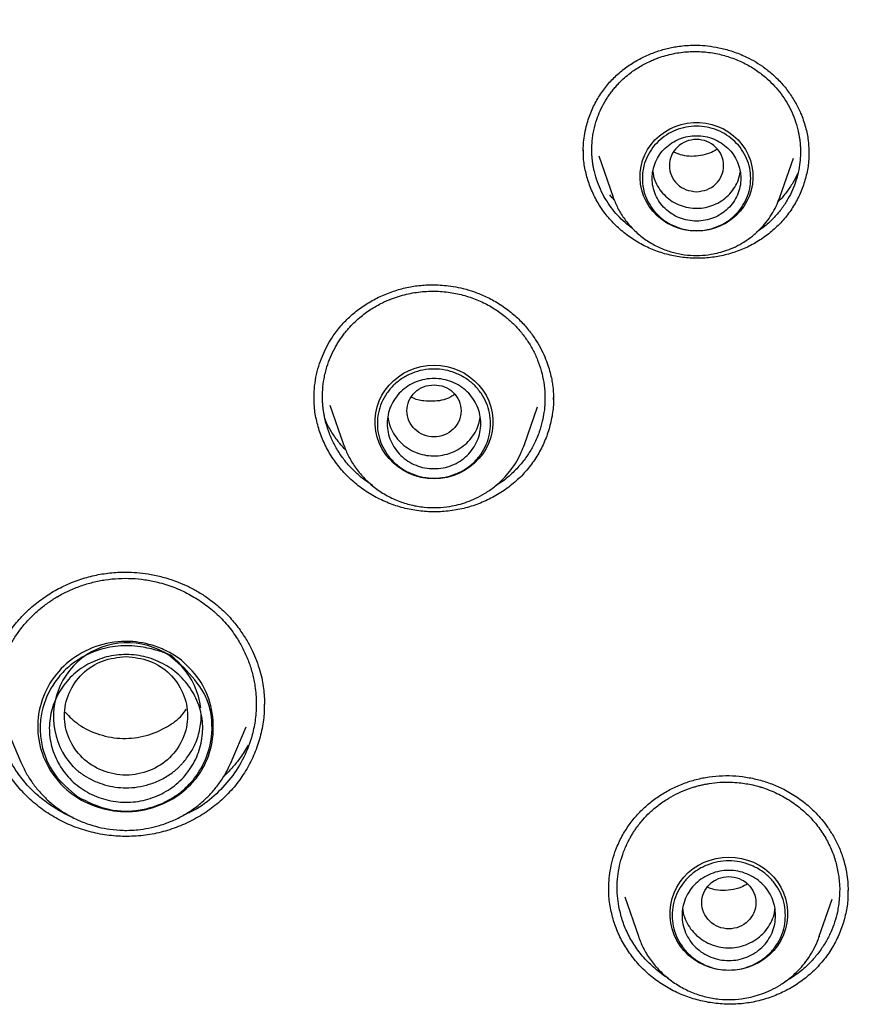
# Model space of a CAD drawing. Header units: millimetres. Extents: x 8 to 1918, y 12 to 2737.
# Tile 87 of 113: x 936 to 953, y 2333 to 2353. Entities that reach past the tile are written whole.
import ezdxf

# ---------------------------------------------------------------- set-up
doc = ezdxf.new("R2010")
doc.units = ezdxf.units.MM

msp = doc.modelspace()

# ---------------------------------------------------------------- linework, layer by layer
at = {"color": 7, "linetype": 'Continuous', "lineweight": 30}
for p, q in [((952.352, 2349.893), (952.351, 2349.843)), ((948.09, 2349.787), (948.379, 2348.95)), ((951.765, 2348.95), (952.038, 2349.744)), ((951.755, 2348.928), (951.765, 2348.95)), ((951.765, 2348.95), (951.757, 2348.928)), ((948.774, 2348.316), (948.66, 2348.399)), ((942.31, 2344.87), (942.31, 2344.898)), ((947.163, 2344.881), (947.164, 2344.844)), ((942.631, 2344.726), (942.906, 2343.93)), ((946.58, 2343.93), (946.844, 2344.695)), ((942.912, 2343.912), (942.906, 2343.93)), ((942.906, 2343.929), (942.913, 2343.912)), ((946.565, 2343.893), (946.579, 2343.929)), ((943.493, 2343.095), (943.285, 2343.242)), ((941.299, 2338.661), (941.298, 2338.642)), ((936.043, 2338.211), (936.354, 2337.479)), ((940.626, 2337.479), (940.931, 2338.195)), ((940.605, 2337.437), (940.626, 2337.479)), ((940.626, 2337.479), (940.608, 2337.436)), ((953.146, 2334.872), (953.146, 2334.847)), ((948.615, 2334.74), (948.891, 2333.94)), ((952.565, 2333.94), (952.825, 2334.693)), ((952.565, 2333.94), (952.561, 2333.927))]:
    msp.add_line(p, q, dxfattribs=at)
at = {"color": 7, "linetype": 'Continuous', "lineweight": 30, "flags": 128}
for points in [[(950.072, 2348.261), (949.946, 2348.268), (949.821, 2348.288), (949.7, 2348.321), (949.583, 2348.366), (949.472, 2348.424), (949.368, 2348.494), (949.273, 2348.574), (949.188, 2348.663), (949.113, 2348.761), (949.05, 2348.866), (948.999, 2348.978), (948.961, 2349.094), (948.937, 2349.213), (948.927, 2349.334), (948.93, 2349.456), (948.948, 2349.576), (948.978, 2349.694), (949.023, 2349.808), (949.08, 2349.917), (949.149, 2350.019), (949.229, 2350.112), (949.319, 2350.197), (949.419, 2350.272), (949.527, 2350.336), (949.641, 2350.388), (949.76, 2350.427), (949.883, 2350.454), (950.009, 2350.467), (950.135, 2350.467), (950.26, 2350.454), (950.384, 2350.427), (950.503, 2350.388), (950.617, 2350.336), (950.725, 2350.272), (950.824, 2350.197), (950.915, 2350.112), (950.995, 2350.019), (951.064, 2349.917), (951.121, 2349.808), (951.165, 2349.694), (951.196, 2349.576), (951.214, 2349.456), (951.217, 2349.334), (951.207, 2349.213), (951.182, 2349.094), (951.145, 2348.978), (951.094, 2348.866), (951.031, 2348.761), (950.956, 2348.663), (950.871, 2348.574), (950.775, 2348.494), (950.672, 2348.424), (950.561, 2348.366), (950.444, 2348.321), (950.322, 2348.288), (950.198, 2348.268), (950.072, 2348.261)], [(944.743, 2343.233), (944.613, 2343.24), (944.485, 2343.26), (944.361, 2343.294), (944.24, 2343.34), (944.126, 2343.398), (944.019, 2343.468), (943.92, 2343.549), (943.831, 2343.64), (943.753, 2343.739), (943.686, 2343.846), (943.631, 2343.959), (943.59, 2344.078), (943.562, 2344.2), (943.548, 2344.324), (943.548, 2344.448), (943.562, 2344.572), (943.59, 2344.694), (943.631, 2344.813), (943.686, 2344.926), (943.753, 2345.033), (943.831, 2345.132), (943.92, 2345.223), (944.019, 2345.304), (944.126, 2345.374), (944.24, 2345.432), (944.361, 2345.478), (944.485, 2345.512), (944.613, 2345.532), (944.743, 2345.539), (944.872, 2345.532), (945, 2345.512), (945.124, 2345.478), (945.245, 2345.432), (945.359, 2345.374), (945.466, 2345.304), (945.565, 2345.223), (945.654, 2345.132), (945.733, 2345.033), (945.799, 2344.926), (945.854, 2344.813), (945.895, 2344.694), (945.923, 2344.572), (945.937, 2344.448), (945.937, 2344.324), (945.923, 2344.2), (945.895, 2344.078), (945.854, 2343.959), (945.799, 2343.846), (945.733, 2343.739), (945.654, 2343.64), (945.565, 2343.549), (945.466, 2343.468), (945.359, 2343.398), (945.245, 2343.34), (945.124, 2343.294), (945, 2343.26), (944.872, 2343.24), (944.743, 2343.233)], [(946.58, 2343.93), (946.568, 2343.897), (946.567, 2343.894)], [(950.728, 2333.244), (950.599, 2333.25), (950.471, 2333.271), (950.346, 2333.304), (950.226, 2333.35), (950.111, 2333.409), (950.004, 2333.479), (949.905, 2333.559), (949.816, 2333.65), (949.738, 2333.749), (949.671, 2333.856), (949.617, 2333.97), (949.575, 2334.088), (949.548, 2334.21), (949.534, 2334.334), (949.534, 2334.459), (949.548, 2334.583), (949.575, 2334.704), (949.617, 2334.823), (949.671, 2334.936), (949.738, 2335.043), (949.816, 2335.142), (949.905, 2335.233), (950.004, 2335.314), (950.111, 2335.384), (950.226, 2335.442), (950.346, 2335.488), (950.471, 2335.522), (950.599, 2335.542), (950.728, 2335.549), (950.857, 2335.542), (950.985, 2335.522), (951.11, 2335.488), (951.23, 2335.442), (951.345, 2335.384), (951.452, 2335.314), (951.55, 2335.233), (951.64, 2335.142), (951.718, 2335.043), (951.785, 2334.936), (951.839, 2334.823), (951.88, 2334.704), (951.908, 2334.583), (951.922, 2334.459), (951.922, 2334.334), (951.908, 2334.21), (951.88, 2334.088), (951.839, 2333.97), (951.785, 2333.856), (951.718, 2333.749), (951.64, 2333.65), (951.55, 2333.559), (951.452, 2333.479), (951.345, 2333.409), (951.23, 2333.35), (951.11, 2333.304), (950.985, 2333.271), (950.857, 2333.25), (950.728, 2333.244)]]:
    msp.add_lwpolyline(points, dxfattribs=at)
at = {"color": 7, "linetype": 'Continuous', "lineweight": 30}
msp.add_arc((938.517, 2338.403), 1.5, 6.6943, 222.4869, dxfattribs=at)
for points, knots in [([(987.826, 2339.661), (987.821, 2339.727), (987.811, 2339.874), (987.794, 2340.117), (987.771, 2340.407), (987.742, 2340.745), (987.707, 2341.127), (987.664, 2341.552), (987.614, 2342.018), (987.556, 2342.506), (987.484, 2343.061), (987.4, 2343.657), (987.303, 2344.284), (987.205, 2344.872), (987.108, 2345.419), (987.012, 2345.927), (986.919, 2346.395), (986.83, 2346.824), (986.747, 2347.213), (986.669, 2347.565), (986.572, 2347.998), (986.443, 2348.54), (986.283, 2349.174), (986.116, 2349.805), (985.942, 2350.426), (985.751, 2351.077), (985.541, 2351.755), (985.312, 2352.461), (985.063, 2353.19), (984.725, 2354.134), (984.288, 2355.274), (983.741, 2356.591), (983.147, 2357.916), (982.504, 2359.247), (981.809, 2360.584), (981.079, 2361.894), (980.313, 2363.181), (979.508, 2364.447), (978.668, 2365.691), (977.762, 2366.952), (976.787, 2368.227), (975.74, 2369.51), (974.652, 2370.761), (973.524, 2371.979), (972.393, 2373.126), (971.263, 2374.206), (970.14, 2375.221), (968.987, 2376.204), (967.806, 2377.156), (966.598, 2378.075), (965.364, 2378.961), (964.062, 2379.842), (962.691, 2380.712), (961.248, 2381.565), (959.779, 2382.376), (958.284, 2383.141), (956.792, 2383.849), (955.306, 2384.501), (953.833, 2385.098), (952.353, 2385.649), (950.874, 2386.152), (949.399, 2386.609), (948.261, 2386.928), (947.463, 2387.135), (946.997, 2387.253), (946.511, 2387.37), (945.993, 2387.491), (945.437, 2387.615), (944.804, 2387.748), (944.09, 2387.89), (943.288, 2388.038), (942.433, 2388.182), (941.59, 2388.311), (940.765, 2388.424), (939.965, 2388.522), (939.131, 2388.613), (938.262, 2388.693), (937.365, 2388.762), (936.44, 2388.819), (935.487, 2388.86), (934.501, 2388.888), (933.833, 2388.891), (933.494, 2388.893)], [0, 0, 0, 0, 0.002399, 0.005393, 0.008987, 0.013183, 0.017982, 0.023285, 0.02917, 0.03552, 0.041718, 0.050158, 0.058109, 0.065572, 0.072547, 0.079035, 0.085035, 0.090548, 0.095575, 0.100116, 0.104219, 0.112485, 0.121337, 0.129095, 0.137252, 0.14581, 0.154769, 0.164127, 0.173886, 0.183862, 0.201996, 0.21992, 0.237635, 0.256722, 0.275564, 0.294323, 0.313082, 0.33184, 0.350598, 0.369356, 0.389989, 0.410621, 0.431254, 0.451885, 0.472516, 0.491271, 0.510025, 0.528779, 0.547533, 0.566286, 0.585039, 0.603792, 0.624421, 0.645049, 0.665676, 0.686302, 0.706928, 0.726459, 0.745985, 0.765345, 0.784465, 0.803347, 0.821991, 0.827789, 0.833566, 0.839611, 0.84611, 0.853065, 0.860475, 0.869792, 0.879741, 0.890321, 0.901534, 0.910959, 0.920789, 0.931022, 0.941661, 0.952703, 0.963942, 0.975571, 0.987591, 1, 1, 1, 1]), ([(882.878, 2342.616), (882.928, 2342.817), (883.039, 2343.269), (883.225, 2343.968), (883.436, 2344.713), (883.658, 2345.456), (883.893, 2346.195), (884.139, 2346.931), (884.397, 2347.662), (884.667, 2348.39), (884.949, 2349.114), (885.242, 2349.834), (885.546, 2350.549), (885.862, 2351.259), (886.189, 2351.965), (886.528, 2352.665), (886.877, 2353.361), (887.238, 2354.051), (887.61, 2354.736), (887.993, 2355.415), (888.386, 2356.089), (888.79, 2356.756), (889.205, 2357.418), (889.631, 2358.073), (890.067, 2358.722), (890.513, 2359.364), (890.969, 2360), (891.436, 2360.628), (891.913, 2361.25), (892.399, 2361.865), (892.895, 2362.472), (893.401, 2363.072), (893.917, 2363.664), (894.442, 2364.248), (894.976, 2364.825), (895.519, 2365.393), (896.072, 2365.954), (896.633, 2366.506), (897.203, 2367.05), (897.782, 2367.585), (898.369, 2368.111), (898.965, 2368.629), (899.569, 2369.138), (900.181, 2369.637), (900.8, 2370.128), (901.428, 2370.609), (902.063, 2371.081), (902.706, 2371.544), (903.356, 2371.997), (904.013, 2372.44), (904.677, 2372.873), (905.349, 2373.296), (906.026, 2373.71), (906.711, 2374.113), (907.401, 2374.506), (908.098, 2374.889), (908.801, 2375.261), (909.51, 2375.623), (910.225, 2375.974), (910.945, 2376.315), (911.67, 2376.644), (912.401, 2376.963), (913.137, 2377.271), (913.877, 2377.568), (914.622, 2377.855), (915.372, 2378.129), (916.126, 2378.393), (916.884, 2378.646), (917.646, 2378.887), (918.412, 2379.117), (919.182, 2379.335), (919.954, 2379.542), (920.731, 2379.738), (921.51, 2379.922), (922.292, 2380.094), (923.076, 2380.255), (923.863, 2380.404), (924.653, 2380.541), (925.444, 2380.667), (926.238, 2380.78), (927.033, 2380.882), (927.83, 2380.973), (928.628, 2381.051), (929.427, 2381.117), (930.227, 2381.172), (931.028, 2381.214), (931.829, 2381.245), (932.631, 2381.264), (933.433, 2381.271), (934.236, 2381.266), (935.038, 2381.249), (935.839, 2381.22), (936.64, 2381.179), (937.441, 2381.126), (938.24, 2381.062), (939.038, 2380.985), (939.835, 2380.897), (940.63, 2380.797), (941.424, 2380.685), (942.216, 2380.561), (943.006, 2380.425), (943.793, 2380.278), (944.578, 2380.119), (945.361, 2379.948), (946.14, 2379.766), (946.917, 2379.573), (947.69, 2379.367), (948.46, 2379.151), (949.226, 2378.922), (949.989, 2378.683), (950.748, 2378.432), (951.502, 2378.17), (952.253, 2377.897), (952.999, 2377.612), (953.74, 2377.317), (954.476, 2377.01), (955.208, 2376.693), (955.934, 2376.365), (956.655, 2376.026), (957.37, 2375.676), (958.08, 2375.316), (958.784, 2374.945), (959.482, 2374.564), (960.173, 2374.173), (960.859, 2373.771), (961.537, 2373.359), (962.209, 2372.937), (962.875, 2372.506), (963.533, 2372.064), (964.184, 2371.613), (964.828, 2371.152), (965.464, 2370.681), (966.093, 2370.201), (966.714, 2369.712), (967.327, 2369.214), (967.932, 2368.706), (968.529, 2368.19), (969.118, 2367.665), (969.698, 2367.131), (970.269, 2366.588), (970.832, 2366.037), (971.385, 2365.478), (971.93, 2364.911), (972.466, 2364.336), (972.992, 2363.752), (973.509, 2363.161), (974.016, 2362.563), (974.514, 2361.957), (975.002, 2361.343), (975.48, 2360.723), (975.948, 2360.095), (976.406, 2359.461), (976.854, 2358.819), (977.292, 2358.172), (977.719, 2357.517), (978.135, 2356.857), (978.541, 2356.19), (978.936, 2355.518), (979.321, 2354.839), (979.694, 2354.155), (980.056, 2353.466), (980.408, 2352.771), (980.748, 2352.071), (981.077, 2351.366), (981.394, 2350.656), (981.701, 2349.942), (981.995, 2349.223), (982.279, 2348.5), (982.55, 2347.773), (982.81, 2347.042), (983.058, 2346.307), (983.294, 2345.568), (983.519, 2344.826), (983.732, 2344.081), (983.932, 2343.332), (984.088, 2342.718), (984.172, 2342.353), (984.199, 2342.239)], [0, 0, 0, 0, 0.004598, 0.010338, 0.016078, 0.021817, 0.027557, 0.033297, 0.039036, 0.044776, 0.050516, 0.056255, 0.061995, 0.067734, 0.073474, 0.079213, 0.084953, 0.090692, 0.096432, 0.102171, 0.10791, 0.11365, 0.119389, 0.125128, 0.130868, 0.136607, 0.142346, 0.148085, 0.153824, 0.159563, 0.165302, 0.171041, 0.17678, 0.182519, 0.188258, 0.193997, 0.199736, 0.205475, 0.211214, 0.216953, 0.222692, 0.22843, 0.234169, 0.239908, 0.245647, 0.251385, 0.257124, 0.262862, 0.268601, 0.27434, 0.280078, 0.285817, 0.291555, 0.297294, 0.303032, 0.30877, 0.314509, 0.320247, 0.325986, 0.331724, 0.337462, 0.3432, 0.348939, 0.354677, 0.360415, 0.366154, 0.371892, 0.37763, 0.383368, 0.389106, 0.394844, 0.400583, 0.406321, 0.412059, 0.417797, 0.423535, 0.429273, 0.435011, 0.440749, 0.446487, 0.452225, 0.457964, 0.463702, 0.46944, 0.475178, 0.480916, 0.486654, 0.492392, 0.49813, 0.503868, 0.509606, 0.515344, 0.521082, 0.52682, 0.532558, 0.538296, 0.544034, 0.549772, 0.55551, 0.561248, 0.566986, 0.572724, 0.578462, 0.584201, 0.589939, 0.595677, 0.601415, 0.607153, 0.612891, 0.618629, 0.624367, 0.630105, 0.635844, 0.641582, 0.64732, 0.653058, 0.658797, 0.664535, 0.670273, 0.676011, 0.68175, 0.687488, 0.693226, 0.698965, 0.704703, 0.710441, 0.71618, 0.721918, 0.727657, 0.733395, 0.739134, 0.744872, 0.750611, 0.75635, 0.762088, 0.767827, 0.773565, 0.779304, 0.785043, 0.790782, 0.79652, 0.802259, 0.807998, 0.813737, 0.819476, 0.825215, 0.830954, 0.836693, 0.842432, 0.848171, 0.85391, 0.859649, 0.865388, 0.871127, 0.876866, 0.882606, 0.888345, 0.894084, 0.899823, 0.905563, 0.911302, 0.917041, 0.922781, 0.92852, 0.93426, 0.939999, 0.945739, 0.951478, 0.957218, 0.962957, 0.968697, 0.974436, 0.980176, 0.985916, 0.991655, 0.997395, 1, 1, 1, 1]), ([(947.773, 2349.884), (947.773, 2349.932), (947.775, 2350.033), (947.793, 2350.201), (947.837, 2350.417), (947.918, 2350.664), (948.042, 2350.922), (948.195, 2351.154), (948.373, 2351.36), (948.575, 2351.54), (948.797, 2351.693), (949.03, 2351.818), (949.23, 2351.898), (949.39, 2351.948), (949.507, 2351.978), (949.627, 2352.002), (949.76, 2352.022), (949.915, 2352.036), (950.097, 2352.039), (950.305, 2352.025), (950.536, 2351.988), (950.788, 2351.922), (951.021, 2351.831), (951.231, 2351.724), (951.415, 2351.609), (951.53, 2351.517), (951.589, 2351.469)], [0, 0, 0, 0, 0.030269, 0.064748, 0.103476, 0.162491, 0.219352, 0.273921, 0.327036, 0.379672, 0.431956, 0.483275, 0.532261, 0.555856, 0.578842, 0.601221, 0.625698, 0.655203, 0.689679, 0.728999, 0.773174, 0.822244, 0.876282, 0.915148, 0.956352, 1, 1, 1, 1]), ([(948.66, 2348.399), (948.608, 2348.446), (948.504, 2348.54), (948.367, 2348.7), (948.244, 2348.874), (948.14, 2349.061), (948.056, 2349.261), (948.008, 2349.423), (947.982, 2349.542), (947.969, 2349.614), (947.959, 2349.687), (947.952, 2349.761), (947.947, 2349.835), (947.945, 2349.947), (947.952, 2350.104), (947.983, 2350.312), (948.039, 2350.516), (948.115, 2350.711), (948.189, 2350.853), (948.255, 2350.961), (948.304, 2351.034), (948.358, 2351.106), (948.416, 2351.177), (948.523, 2351.297), (948.684, 2351.444), (948.907, 2351.6), (949.089, 2351.696), (949.21, 2351.747), (949.259, 2351.766), (949.28, 2351.773), (949.288, 2351.777), (949.292, 2351.778), (949.294, 2351.779), (949.295, 2351.779), (949.295, 2351.779), (949.295, 2351.779), (949.394, 2351.815), (949.596, 2351.871), (949.905, 2351.912), (950.208, 2351.909), (950.501, 2351.867), (950.777, 2351.79), (951.032, 2351.682), (951.265, 2351.549), (951.402, 2351.44), (951.469, 2351.387)], [0, 0, 0, 0, 0.03189, 0.064245, 0.097065, 0.130349, 0.164096, 0.198305, 0.209815, 0.221377, 0.23299, 0.244654, 0.256369, 0.268136, 0.297672, 0.330869, 0.367721, 0.397761, 0.429851, 0.443266, 0.457007, 0.471076, 0.485472, 0.500194, 0.545996, 0.586417, 0.625306, 0.640292, 0.646473, 0.649112, 0.650258, 0.65076, 0.65098, 0.651076, 0.651119, 0.651138, 0.651152, 0.699166, 0.745906, 0.791381, 0.835597, 0.87856, 0.920278, 0.960756, 1, 1, 1, 1]), ([(951.589, 2351.469), (951.656, 2351.408), (951.787, 2351.287), (951.949, 2351.083), (952.083, 2350.874), (952.199, 2350.639), (952.288, 2350.382), (952.344, 2350.125), (952.35, 2349.962), (952.353, 2349.892)], [0, 0, 0, 0, 0.1468219, 0.2887203, 0.4255174, 0.5569499, 0.7233939, 0.879584, 1, 1, 1, 1]), ([(951.469, 2351.387), (951.52, 2351.341), (951.623, 2351.248), (951.759, 2351.089), (951.881, 2350.917), (951.986, 2350.73), (952.071, 2350.531), (952.119, 2350.368), (952.146, 2350.249), (952.159, 2350.176), (952.169, 2350.102), (952.177, 2350.028), (952.181, 2349.953), (952.184, 2349.845), (952.178, 2349.695), (952.15, 2349.495), (952.098, 2349.293), (952.023, 2349.096), (951.947, 2348.943), (951.871, 2348.819), (951.806, 2348.724), (951.732, 2348.63), (951.62, 2348.504), (951.477, 2348.367), (951.348, 2348.278), (951.291, 2348.239)], [0, 0, 0, 0, 0.0549646, 0.1109317, 0.1679067, 0.225895, 0.2849018, 0.3449328, 0.3651806, 0.3855432, 0.4060208, 0.4266135, 0.4473217, 0.4681454, 0.5159416, 0.5716323, 0.6352276, 0.6881337, 0.7455023, 0.7758733, 0.8073638, 0.8399748, 0.8737074, 0.9449261, 1, 1, 1, 1]), ([(950.072, 2349.062), (950, 2349.07), (949.856, 2349.086), (949.672, 2349.208), (949.551, 2349.384), (949.507, 2349.592), (949.551, 2349.799), (949.672, 2349.977), (949.856, 2350.093), (950.072, 2350.136), (950.287, 2350.093), (950.471, 2349.977), (950.592, 2349.799), (950.637, 2349.592), (950.592, 2349.384), (950.471, 2349.208), (950.287, 2349.086), (950.144, 2349.07), (950.072, 2349.062)], [0, 0, 0, 0, 0.0625, 0.125, 0.1875, 0.25, 0.3125, 0.375, 0.4375, 0.5, 0.5625, 0.625, 0.6875, 0.75, 0.8125, 0.875, 0.9375, 1, 1, 1, 1]), ([(948.545, 2348.274), (948.472, 2348.341), (948.326, 2348.475), (948.146, 2348.708), (947.998, 2348.958), (947.884, 2349.223), (947.809, 2349.5), (947.773, 2349.732), (947.776, 2349.869), (947.778, 2349.911)], [0, 0, 0, 0, 0.156462, 0.311908, 0.466791, 0.621435, 0.776131, 0.931237, 1, 1, 1, 1]), ([(952.351, 2349.875), (952.352, 2349.821), (952.354, 2349.673), (952.314, 2349.432), (952.236, 2349.158), (952.119, 2348.895), (951.969, 2348.649), (951.786, 2348.425), (951.573, 2348.226), (951.334, 2348.056), (951.074, 2347.917), (950.796, 2347.811), (950.506, 2347.74), (950.206, 2347.706), (949.904, 2347.71), (949.606, 2347.752), (949.316, 2347.83), (949.04, 2347.944), (948.778, 2348.089), (948.623, 2348.212), (948.545, 2348.274)], [0, 0, 0, 0, 0.031762, 0.0886623, 0.1455387, 0.2024013, 0.2592577, 0.3161575, 0.3730257, 0.4298083, 0.486603, 0.5434788, 0.6005155, 0.6578432, 0.7151332, 0.7720812, 0.8288772, 0.8856816, 0.9426568, 1, 1, 1, 1]), ([(950.491, 2349.922), (950.439, 2349.894), (950.334, 2349.835), (950.098, 2349.778), (949.841, 2349.767), (949.671, 2349.841), (949.614, 2349.866)], [0, 0, 0, 0, 0.195696, 0.397488, 0.795209, 1, 1, 1, 1]), ([(949.186, 2349.466), (949.19, 2349.434), (949.202, 2349.346), (949.259, 2349.21), (949.349, 2349.063), (949.433, 2348.983), (949.475, 2348.943)], [0, 0, 0, 0, 0.158273, 0.438849, 0.719424, 1, 1, 1, 1]), ([(949.475, 2348.943), (949.521, 2348.907), (949.614, 2348.837), (949.777, 2348.767), (949.949, 2348.727), (950.127, 2348.721), (950.302, 2348.748), (950.468, 2348.807), (950.62, 2348.897), (950.75, 2349.013), (950.853, 2349.152), (950.927, 2349.301), (950.949, 2349.407), (950.959, 2349.456)], [0, 0, 0, 0, 0.091819, 0.1836381, 0.2754571, 0.3672761, 0.4590952, 0.5509142, 0.6427332, 0.7345523, 0.8263713, 0.9181903, 1, 1, 1, 1]), ([(952.128, 2349.429), (952.096, 2349.366), (952.03, 2349.235), (951.897, 2349.048), (951.795, 2348.92), (951.731, 2348.862), (951.727, 2348.859)], [0, 0, 0, 0, 0.310084, 0.639923, 0.980795, 1, 1, 1, 1]), ([(948.404, 2348.894), (948.403, 2348.895), (948.369, 2348.927), (948.339, 2348.963), (948.309, 2348.999)], [0, 0, 0, 0, 0.009283, 1, 1, 1, 1]), ([(948.379, 2348.95), (948.408, 2348.878), (948.466, 2348.73), (948.593, 2348.523), (948.75, 2348.329), (948.941, 2348.153), (949.157, 2348.005), (949.392, 2347.89), (949.637, 2347.812), (949.885, 2347.77), (950.13, 2347.761), (950.345, 2347.783), (950.531, 2347.822), (950.695, 2347.872), (950.866, 2347.943), (951.04, 2348.039), (951.213, 2348.161), (951.364, 2348.299), (951.493, 2348.446), (951.599, 2348.598), (951.69, 2348.759), (951.734, 2348.873), (951.755, 2348.928)], [0, 0, 0, 0, 0.053072, 0.108175, 0.165401, 0.224878, 0.285687, 0.345282, 0.403557, 0.460523, 0.516194, 0.570581, 0.606807, 0.645776, 0.687793, 0.732891, 0.7811, 0.832447, 0.873042, 0.915422, 0.959587, 1, 1, 1, 1]), ([(942.307, 2344.898), (942.31, 2344.97), (942.315, 2345.122), (942.355, 2345.348), (942.414, 2345.567), (942.493, 2345.77), (942.586, 2345.958), (942.709, 2346.159), (942.87, 2346.365), (943.076, 2346.568), (943.303, 2346.742), (943.55, 2346.889), (943.813, 2347.008), (944.087, 2347.096), (944.366, 2347.152), (944.601, 2347.171), (944.795, 2347.171), (944.956, 2347.161), (945.14, 2347.137), (945.346, 2347.095), (945.571, 2347.027), (945.812, 2346.928), (946.064, 2346.794), (946.223, 2346.675), (946.305, 2346.613)], [0, 0, 0, 0, 0.042672, 0.089048, 0.13275, 0.173775, 0.213303, 0.251732, 0.307268, 0.36061, 0.413471, 0.466453, 0.51952, 0.572195, 0.623997, 0.67493, 0.700332, 0.729364, 0.76293, 0.801035, 0.843708, 0.891007, 0.943038, 1, 1, 1, 1]), ([(943.285, 2343.242), (943.229, 2343.291), (943.115, 2343.389), (942.963, 2343.556), (942.828, 2343.739), (942.711, 2343.937), (942.616, 2344.148), (942.56, 2344.32), (942.529, 2344.446), (942.513, 2344.523), (942.5, 2344.6), (942.49, 2344.679), (942.483, 2344.758), (942.477, 2344.878), (942.48, 2345.047), (942.508, 2345.272), (942.561, 2345.493), (942.638, 2345.703), (942.712, 2345.857), (942.779, 2345.974), (942.829, 2346.052), (942.883, 2346.131), (942.943, 2346.208), (943.053, 2346.339), (943.221, 2346.502), (943.454, 2346.675), (943.646, 2346.784), (943.773, 2346.842), (943.824, 2346.864), (943.846, 2346.872), (943.855, 2346.876), (943.859, 2346.878), (943.861, 2346.878), (943.862, 2346.879), (943.862, 2346.879), (943.862, 2346.879), (943.967, 2346.92), (944.18, 2346.987), (944.507, 2347.039), (944.831, 2347.046), (945.143, 2347.01), (945.44, 2346.936), (945.715, 2346.828), (945.967, 2346.693), (946.116, 2346.581), (946.189, 2346.526)], [0, 0, 0, 0, 0.032018, 0.064472, 0.097363, 0.130689, 0.164449, 0.198643, 0.210142, 0.221689, 0.233285, 0.244928, 0.256619, 0.268358, 0.298261, 0.331661, 0.368554, 0.39852, 0.430447, 0.443771, 0.457409, 0.471359, 0.485623, 0.5002, 0.54622, 0.586738, 0.625586, 0.640503, 0.646644, 0.649264, 0.650401, 0.650898, 0.651116, 0.651212, 0.651254, 0.651273, 0.651287, 0.699272, 0.745993, 0.791453, 0.835657, 0.87861, 0.920316, 0.960778, 1, 1, 1, 1]), ([(946.305, 2346.613), (946.376, 2346.552), (946.513, 2346.433), (946.682, 2346.234), (946.819, 2346.038), (946.927, 2345.849), (947.008, 2345.67), (947.068, 2345.505), (947.11, 2345.356), (947.138, 2345.224), (947.158, 2345.093), (947.168, 2344.967), (947.169, 2344.885), (947.169, 2344.848)], [0, 0, 0, 0, 0.135405, 0.261318, 0.377573, 0.483979, 0.580394, 0.66675, 0.743044, 0.809317, 0.867015, 0.940801, 1, 1, 1, 1]), ([(946.189, 2346.526), (946.244, 2346.479), (946.354, 2346.385), (946.502, 2346.222), (946.637, 2346.045), (946.753, 2345.851), (946.85, 2345.643), (946.925, 2345.422), (946.975, 2345.191), (946.993, 2345.013), (946.995, 2344.908), (946.996, 2344.882), (946.996, 2344.843), (946.995, 2344.78), (946.988, 2344.682), (946.974, 2344.555), (946.942, 2344.385), (946.879, 2344.169), (946.785, 2343.948), (946.661, 2343.732), (946.512, 2343.528), (946.321, 2343.328), (946.14, 2343.174), (946.016, 2343.101), (945.979, 2343.079)], [0, 0, 0, 0, 0.052259, 0.105569, 0.159933, 0.215353, 0.271833, 0.329376, 0.387986, 0.447665, 0.46276, 0.466544, 0.467491, 0.491559, 0.513573, 0.541292, 0.587121, 0.643098, 0.709227, 0.765512, 0.827521, 0.895262, 0.968739, 1, 1, 1, 1]), ([(944.743, 2345.141), (944.671, 2345.133), (944.527, 2345.117), (944.343, 2344.995), (944.222, 2344.819), (944.178, 2344.611), (944.222, 2344.404), (944.343, 2344.227), (944.527, 2344.11), (944.743, 2344.067), (944.958, 2344.11), (945.142, 2344.227), (945.263, 2344.404), (945.307, 2344.611), (945.263, 2344.819), (945.142, 2344.995), (944.958, 2345.117), (944.814, 2345.133), (944.743, 2345.141)], [0, 0, 0, 0, 0.0625, 0.125, 0.1875, 0.25, 0.3125, 0.375, 0.4375, 0.5, 0.5625, 0.625, 0.6875, 0.75, 0.8125, 0.875, 0.9375, 1, 1, 1, 1]), ([(943.174, 2343.114), (943.095, 2343.184), (942.936, 2343.322), (942.739, 2343.564), (942.574, 2343.825), (942.445, 2344.104), (942.357, 2344.397), (942.309, 2344.662), (942.31, 2344.829), (942.31, 2344.895)], [0, 0, 0, 0, 0.15168, 0.302397, 0.452579, 0.602529, 0.752518, 0.902889, 1, 1, 1, 1]), ([(947.164, 2344.874), (947.166, 2344.838), (947.171, 2344.701), (947.136, 2344.463), (947.062, 2344.168), (946.946, 2343.885), (946.794, 2343.619), (946.607, 2343.374), (946.387, 2343.157), (946.138, 2342.968), (945.866, 2342.812), (945.575, 2342.691), (945.269, 2342.606), (944.952, 2342.561), (944.632, 2342.556), (944.315, 2342.592), (944.005, 2342.666), (943.709, 2342.779), (943.427, 2342.925), (943.258, 2343.051), (943.174, 2343.114)], [0, 0, 0, 0, 0.020462, 0.078028, 0.135575, 0.193107, 0.25063, 0.308189, 0.365716, 0.423162, 0.480626, 0.538173, 0.595879, 0.653874, 0.711827, 0.769437, 0.826894, 0.884361, 0.941997, 1, 1, 1, 1]), ([(945.16, 2344.944), (945.136, 2344.927), (945.057, 2344.87), (944.847, 2344.802), (944.575, 2344.798), (944.365, 2344.84), (944.289, 2344.885), (944.285, 2344.887)], [0, 0, 0, 0, 0.100752, 0.322592, 0.710376, 0.984598, 1, 1, 1, 1]), ([(942.95, 2343.814), (942.91, 2343.857), (942.813, 2343.962), (942.683, 2344.148), (942.581, 2344.315), (942.54, 2344.417), (942.531, 2344.441)], [0, 0, 0, 0, 0.230042, 0.556812, 0.897172, 1, 1, 1, 1]), ([(943.806, 2344.482), (943.813, 2344.439), (943.829, 2344.337), (943.896, 2344.186), (943.996, 2344.033), (944.086, 2343.951), (944.132, 2343.91)], [0, 0, 0, 0, 0.1933, 0.4622, 0.7311, 1, 1, 1, 1]), ([(944.132, 2343.91), (944.182, 2343.874), (944.282, 2343.802), (944.455, 2343.733), (944.638, 2343.695), (944.826, 2343.694), (945.01, 2343.727), (945.184, 2343.794), (945.341, 2343.893), (945.475, 2344.019), (945.58, 2344.168), (945.652, 2344.323), (945.671, 2344.431), (945.68, 2344.478)], [0, 0, 0, 0, 0.092502, 0.185004, 0.277506, 0.370008, 0.46251, 0.555012, 0.647514, 0.740016, 0.832518, 0.92502, 1, 1, 1, 1]), ([(942.913, 2343.912), (942.942, 2343.838), (943.004, 2343.682), (943.141, 2343.461), (943.314, 2343.249), (943.521, 2343.059), (943.756, 2342.9), (944.011, 2342.778), (944.275, 2342.694), (944.542, 2342.649), (944.807, 2342.64), (945.038, 2342.663), (945.239, 2342.705), (945.416, 2342.759), (945.6, 2342.836), (945.789, 2342.938), (945.977, 2343.07), (946.142, 2343.22), (946.283, 2343.38), (946.399, 2343.545), (946.496, 2343.717), (946.543, 2343.838), (946.565, 2343.893)], [0, 0, 0, 0, 0.050344, 0.106463, 0.164464, 0.224469, 0.285359, 0.344968, 0.403264, 0.460259, 0.515963, 0.570386, 0.606493, 0.645351, 0.687404, 0.732681, 0.781211, 0.833018, 0.874051, 0.916945, 0.961703, 1, 1, 1, 1]), ([(935.672, 2338.637), (935.673, 2338.711), (935.677, 2338.861), (935.707, 2339.092), (935.758, 2339.328), (935.834, 2339.564), (935.93, 2339.788), (936.06, 2340.03), (936.232, 2340.278), (936.455, 2340.523), (936.703, 2340.738), (936.974, 2340.924), (937.266, 2341.078), (937.572, 2341.198), (937.885, 2341.282), (938.151, 2341.321), (938.372, 2341.335), (938.559, 2341.336), (938.772, 2341.323), (939.012, 2341.289), (939.275, 2341.228), (939.523, 2341.146), (939.749, 2341.048), (939.951, 2340.943), (940.08, 2340.857), (940.147, 2340.813)], [0, 0, 0, 0, 0.038243, 0.077895, 0.118946, 0.160947, 0.201838, 0.241315, 0.29786, 0.351751, 0.405262, 0.458903, 0.512613, 0.565811, 0.618076, 0.669408, 0.695235, 0.724972, 0.759269, 0.798133, 0.841583, 0.88965, 0.9243, 0.961065, 1, 1, 1, 1]), ([(936.93, 2336.62), (936.846, 2336.683), (936.677, 2336.81), (936.453, 2337.04), (936.265, 2337.284), (936.114, 2337.537), (936.027, 2337.729), (935.978, 2337.864), (935.954, 2337.934), (935.932, 2338.006), (935.913, 2338.079), (935.895, 2338.152), (935.87, 2338.276), (935.843, 2338.466), (935.833, 2338.739), (935.857, 2339.024), (935.916, 2339.311), (935.986, 2339.522), (936.051, 2339.677), (936.097, 2339.773), (936.148, 2339.87), (936.205, 2339.967), (936.267, 2340.064), (936.367, 2340.203), (936.502, 2340.365), (936.671, 2340.529), (936.812, 2340.645), (936.92, 2340.724), (936.985, 2340.767), (937.024, 2340.792), (937.043, 2340.804), (937.06, 2340.814), (937.075, 2340.823), (937.087, 2340.83), (937.169, 2340.879), (937.326, 2340.961), (937.568, 2341.059), (937.816, 2341.133), (938.074, 2341.184), (938.339, 2341.211), (938.609, 2341.211), (938.873, 2341.186), (939.159, 2341.13), (939.459, 2341.036), (939.766, 2340.899), (939.951, 2340.779), (940.043, 2340.72)], [0, 0, 0, 0, 0.0383, 0.077482, 0.117545, 0.151884, 0.186844, 0.196107, 0.205412, 0.21476, 0.224151, 0.233584, 0.243059, 0.271536, 0.305648, 0.34539, 0.378897, 0.415567, 0.4285, 0.441784, 0.455419, 0.469406, 0.483743, 0.498432, 0.532759, 0.561743, 0.585384, 0.599611, 0.610833, 0.613906, 0.616645, 0.619051, 0.621122, 0.62286, 0.624264, 0.656045, 0.687534, 0.718731, 0.749637, 0.782447, 0.814824, 0.846769, 0.878282, 0.919617, 0.960189, 1, 1, 1, 1]), ([(940.147, 2340.813), (940.236, 2340.745), (940.409, 2340.615), (940.626, 2340.391), (940.804, 2340.168), (940.946, 2339.949), (941.056, 2339.74), (941.143, 2339.535), (941.209, 2339.339), (941.256, 2339.148), (941.284, 2338.973), (941.299, 2338.807), (941.301, 2338.7), (941.302, 2338.648)], [0, 0, 0, 0, 0.128971, 0.249002, 0.359938, 0.461599, 0.553852, 0.636636, 0.723473, 0.79796, 0.86803, 0.935339, 1, 1, 1, 1]), ([(940.043, 2340.72), (940.135, 2340.65), (940.319, 2340.511), (940.556, 2340.259), (940.742, 2340.005), (940.882, 2339.755), (940.984, 2339.518), (941.062, 2339.273), (941.118, 2338.992), (941.142, 2338.683), (941.122, 2338.351), (941.049, 2337.977), (940.894, 2337.568), (940.632, 2337.146), (940.288, 2336.785), (939.96, 2336.532), (939.734, 2336.434), (939.663, 2336.403)], [0, 0, 0, 0, 0.064485, 0.129216, 0.194195, 0.243111, 0.292169, 0.341372, 0.390719, 0.456721, 0.519347, 0.581866, 0.675595, 0.769362, 0.863167, 0.957012, 1, 1, 1, 1]), ([(939.619, 2339.544), (939.763, 2339.403), (940.052, 2339.121), (940.256, 2338.548), (940.282, 2337.955), (940.137, 2337.478), (939.89, 2337.094), (939.552, 2336.773), (939.02, 2336.511), (938.408, 2336.44), (937.829, 2336.566), (937.3, 2336.857), (936.893, 2337.333), (936.682, 2337.929), (936.694, 2338.532), (936.916, 2339.095), (937.32, 2339.555), (937.862, 2339.853), (938.274, 2339.927), (938.487, 2339.929), (938.515, 2339.929), (938.719, 2339.923), (939.017, 2339.867), (939.278, 2339.754), (939.413, 2339.682), (939.501, 2339.631), (939.578, 2339.574), (939.619, 2339.544)], [0, 0, 0, 0, 0.0544535, 0.1088095, 0.1633429, 0.2177036, 0.2440557, 0.2883879, 0.3430272, 0.4010718, 0.4496997, 0.4997197, 0.5615796, 0.6164515, 0.6713797, 0.7259567, 0.7807462, 0.8354254, 0.8901245, 0.8904011, 0.8923838, 0.8977163, 0.9449825, 0.9725132, 0.9739486, 0.9862686, 1, 1, 1, 1]), ([(937.512, 2336.773), (937.339, 2336.916), (936.991, 2337.203), (936.781, 2337.734), (936.735, 2338.171), (936.785, 2338.61), (936.966, 2339.025), (937.257, 2339.365), (937.613, 2339.64), (938.08, 2339.824), (938.538, 2339.851), (938.876, 2339.808), (939.102, 2339.753), (939.259, 2339.701), (939.312, 2339.682), (939.346, 2339.669), (939.373, 2339.658), (939.395, 2339.649), (939.399, 2339.648), (939.401, 2339.647), (939.402, 2339.647), (939.402, 2339.647), (939.402, 2339.647), (939.402, 2339.647), (939.402, 2339.647), (939.402, 2339.646), (939.406, 2339.643), (939.434, 2339.618), (939.623, 2339.443), (939.879, 2339.177), (940.13, 2338.801), (940.252, 2338.374), (940.239, 2337.816), (940.014, 2337.299), (939.723, 2336.958), (939.366, 2336.682), (938.932, 2336.512), (938.479, 2336.472), (938.021, 2336.515), (937.716, 2336.67), (937.512, 2336.773)], [0, 0, 0, 0, 0.0619596, 0.1241816, 0.155517, 0.1868542, 0.2491288, 0.2803516, 0.3115885, 0.3738309, 0.4150233, 0.4360702, 0.4673721, 0.4786166, 0.4815056, 0.4831102, 0.4886107, 0.4893229, 0.4897436, 0.4898407, 0.4898604, 0.4898624, 0.4898637, 0.4898649, 0.489867, 0.4898862, 0.4900517, 0.4912584, 0.5007351, 0.5632527, 0.5945599, 0.6260372, 0.6881222, 0.7503464, 0.7817006, 0.8130538, 0.8753123, 0.9065205, 0.9377497, 1, 1, 1, 1]), ([(939.597, 2339.217), (939.643, 2339.169), (939.734, 2339.072), (939.845, 2338.907), (939.934, 2338.73), (939.999, 2338.544), (940.039, 2338.351), (940.052, 2338.155), (940.037, 2337.959), (939.996, 2337.767), (939.929, 2337.581), (939.838, 2337.405), (939.724, 2337.241), (939.589, 2337.092), (939.434, 2336.963), (939.263, 2336.855), (939.079, 2336.769), (938.886, 2336.707), (938.686, 2336.669), (938.483, 2336.657), (938.28, 2336.671), (938.08, 2336.711), (937.887, 2336.775), (937.704, 2336.863), (937.534, 2336.972), (937.38, 2337.103), (937.246, 2337.253), (937.134, 2337.419), (937.045, 2337.596), (936.98, 2337.782), (936.941, 2337.975), (936.929, 2338.171), (936.944, 2338.366), (936.986, 2338.558), (937.053, 2338.744), (937.143, 2338.92), (937.257, 2339.084), (937.392, 2339.231), (937.546, 2339.36), (937.716, 2339.467), (937.9, 2339.553), (938.094, 2339.616), (938.294, 2339.654), (938.499, 2339.666), (938.703, 2339.652), (938.903, 2339.612), (939.096, 2339.547), (939.278, 2339.459), (939.448, 2339.351), (939.547, 2339.261), (939.597, 2339.217)], [0, 0, 0, 0, 0.02077, 0.041576, 0.062413, 0.083256, 0.104081, 0.124882, 0.145667, 0.166456, 0.187267, 0.208105, 0.22898, 0.24992, 0.270861, 0.291735, 0.312571, 0.333374, 0.354147, 0.374905, 0.395667, 0.416452, 0.437275, 0.458137, 0.479046, 0.50003, 0.521011, 0.541912, 0.562763, 0.583573, 0.604346, 0.625098, 0.645864, 0.666667, 0.687503, 0.708346, 0.729174, 0.749982, 0.770777, 0.791574, 0.81239, 0.833231, 0.854101, 0.875028, 0.895954, 0.916825, 0.937662, 0.958469, 0.979244, 1, 1, 1, 1]), ([(938.49, 2339.622), (938.327, 2339.603), (938, 2339.566), (937.582, 2339.29), (937.307, 2338.89), (937.206, 2338.417), (937.307, 2337.945), (937.582, 2337.543), (938, 2337.278), (938.49, 2337.18), (938.98, 2337.278), (939.398, 2337.543), (939.673, 2337.945), (939.774, 2338.417), (939.673, 2338.89), (939.398, 2339.29), (938.98, 2339.566), (938.653, 2339.603), (938.49, 2339.622)], [0, 0, 0, 0, 0.0625, 0.125, 0.1875, 0.25, 0.3125, 0.375, 0.4375, 0.5, 0.5625, 0.625, 0.6875, 0.75, 0.8125, 0.875, 0.9375, 1, 1, 1, 1]), ([(936.831, 2336.488), (936.734, 2336.562), (936.54, 2336.71), (936.291, 2336.974), (936.078, 2337.264), (935.907, 2337.577), (935.778, 2337.909), (935.699, 2338.254), (935.666, 2338.51), (935.673, 2338.648), (935.674, 2338.669)], [0, 0, 0, 0, 0.140504, 0.280159, 0.419339, 0.558299, 0.697269, 0.836543, 0.975948, 1, 1, 1, 1]), ([(941.299, 2338.671), (941.297, 2338.574), (941.293, 2338.358), (941.23, 2338.03), (941.122, 2337.692), (940.969, 2337.371), (940.773, 2337.071), (940.537, 2336.8), (940.266, 2336.562), (939.965, 2336.358), (939.639, 2336.194), (939.293, 2336.07), (938.931, 2335.992), (938.561, 2335.961), (938.192, 2335.976), (937.829, 2336.037), (937.477, 2336.143), (937.139, 2336.29), (936.934, 2336.422), (936.831, 2336.488)], [0, 0, 0, 0, 0.049126, 0.10849, 0.16784, 0.22717, 0.286519, 0.345833, 0.40508, 0.464354, 0.523716, 0.583238, 0.643044, 0.702805, 0.762219, 0.82148, 0.88075, 0.94019, 1, 1, 1, 1]), ([(937.255, 2338.49), (937.341, 2338.403), (937.538, 2338.204), (937.948, 2338.018), (938.423, 2337.935), (938.904, 2337.994), (939.311, 2338.173), (939.587, 2338.368), (939.685, 2338.51), (939.712, 2338.549)], [0, 0, 0, 0, 0.132692, 0.302242, 0.472519, 0.641861, 0.811026, 0.947689, 1, 1, 1, 1]), ([(937.41, 2337.39), (937.427, 2337.374), (937.461, 2337.342), (937.515, 2337.297), (937.571, 2337.254), (937.63, 2337.213), (937.726, 2337.153), (937.864, 2337.082), (938.058, 2337.012), (938.266, 2336.966), (938.493, 2336.949), (938.728, 2336.966), (938.972, 2337.023), (939.209, 2337.118), (939.379, 2337.223), (939.486, 2337.307), (939.541, 2337.355), (939.593, 2337.405), (939.654, 2337.472), (939.723, 2337.56), (939.798, 2337.665), (939.897, 2337.834), (939.968, 2338.027), (940.007, 2338.238), (940.019, 2338.36), (940.016, 2338.428), (940.015, 2338.444)], [0, 0, 0, 0, 0.019679, 0.039385, 0.059163, 0.07906, 0.099118, 0.154247, 0.209079, 0.270299, 0.330542, 0.397572, 0.4649, 0.537839, 0.610144, 0.631307, 0.651967, 0.672183, 0.692016, 0.728612, 0.767058, 0.801674, 0.895624, 0.941288, 0.986427, 1, 1, 1, 1]), ([(940.969, 2337.818), (940.916, 2337.73), (940.825, 2337.578), (940.659, 2337.375), (940.546, 2337.249), (940.476, 2337.188), (940.468, 2337.181)], [0, 0, 0, 0, 0.3853483, 0.666538, 0.9606403, 1, 1, 1, 1]), ([(936.354, 2337.479), (936.389, 2337.403), (936.458, 2337.255), (936.589, 2337.052), (936.733, 2336.872), (936.888, 2336.714), (937.049, 2336.577), (937.238, 2336.445), (937.454, 2336.324), (937.694, 2336.224), (937.929, 2336.155), (938.173, 2336.108), (938.442, 2336.086), (938.705, 2336.096), (938.953, 2336.133), (939.179, 2336.189), (939.411, 2336.272), (939.645, 2336.385), (939.876, 2336.532), (940.078, 2336.699), (940.251, 2336.876), (940.394, 2337.057), (940.516, 2337.245), (940.577, 2337.377), (940.605, 2337.437)], [0, 0, 0, 0, 0.047238, 0.092517, 0.135836, 0.177198, 0.21661, 0.254081, 0.306651, 0.354917, 0.39892, 0.443206, 0.493278, 0.549177, 0.589714, 0.632866, 0.678645, 0.727058, 0.778115, 0.831823, 0.87386, 0.917392, 0.962421, 1, 1, 1, 1]), ([(948.289, 2334.893), (948.29, 2334.953), (948.293, 2335.078), (948.318, 2335.275), (948.363, 2335.486), (948.44, 2335.722), (948.551, 2335.966), (948.699, 2336.205), (948.87, 2336.416), (949.062, 2336.602), (949.272, 2336.765), (949.501, 2336.906), (949.744, 2337.022), (949.999, 2337.111), (950.262, 2337.172), (950.531, 2337.203), (950.803, 2337.204), (951.074, 2337.177), (951.341, 2337.121), (951.599, 2337.038), (951.812, 2336.944), (951.982, 2336.851), (952.114, 2336.767), (952.241, 2336.675), (952.368, 2336.569), (952.494, 2336.448), (952.619, 2336.309), (952.74, 2336.151), (952.857, 2335.966), (952.966, 2335.752), (953.06, 2335.507), (953.099, 2335.331), (953.119, 2335.239)], [0, 0, 0, 0, 0.026827, 0.056009, 0.087563, 0.120505, 0.162759, 0.202916, 0.241133, 0.278646, 0.316291, 0.353994, 0.391672, 0.429245, 0.466671, 0.50404, 0.541492, 0.579022, 0.616608, 0.654152, 0.691183, 0.713131, 0.734883, 0.756387, 0.778454, 0.804478, 0.82945, 0.857414, 0.888393, 0.922426, 0.959586, 1, 1, 1, 1]), ([(948.496, 2334.547), (948.485, 2334.619), (948.462, 2334.764), (948.458, 2334.986), (948.477, 2335.21), (948.52, 2335.434), (948.589, 2335.654), (948.661, 2335.82), (948.722, 2335.936), (948.762, 2336.004), (948.804, 2336.072), (948.849, 2336.138), (948.897, 2336.202), (948.973, 2336.298), (949.09, 2336.426), (949.262, 2336.58), (949.452, 2336.715), (949.652, 2336.829), (949.809, 2336.898), (949.928, 2336.942), (950.003, 2336.967), (950.081, 2336.99), (950.162, 2337.01), (950.244, 2337.028), (950.373, 2337.051), (950.542, 2337.069), (950.747, 2337.073), (950.926, 2337.062), (951.079, 2337.041), (951.204, 2337.016), (951.294, 2336.994), (951.348, 2336.978), (951.371, 2336.972), (951.38, 2336.969), (951.385, 2336.967), (951.386, 2336.967), (951.387, 2336.967), (951.388, 2336.966), (951.388, 2336.966), (951.496, 2336.933), (951.705, 2336.851), (951.993, 2336.688), (952.247, 2336.492), (952.464, 2336.271), (952.642, 2336.03), (952.781, 2335.777), (952.885, 2335.517), (952.925, 2335.339), (952.944, 2335.252)], [0, 0, 0, 0, 0.032016, 0.064468, 0.097357, 0.130681, 0.164439, 0.198632, 0.21013, 0.221677, 0.233271, 0.244914, 0.256605, 0.268343, 0.298244, 0.331642, 0.368532, 0.398497, 0.430422, 0.441503, 0.452802, 0.464319, 0.476053, 0.488005, 0.500173, 0.531479, 0.560335, 0.586743, 0.607038, 0.625608, 0.640523, 0.646664, 0.649284, 0.650421, 0.650918, 0.651136, 0.651232, 0.651274, 0.651293, 0.651307, 0.699289, 0.746007, 0.791465, 0.835667, 0.878617, 0.92032, 0.96078, 1, 1, 1, 1]), ([(937.419, 2336.35), (937.41, 2336.353), (937.319, 2336.388), (937.153, 2336.475), (937.005, 2336.571), (936.93, 2336.62)], [0, 0, 0, 0, 0.047132, 0.522022, 1, 1, 1, 1]), ([(952.944, 2335.252), (952.957, 2335.159), (952.983, 2334.976), (952.976, 2334.7), (952.94, 2334.45), (952.878, 2334.224), (952.8, 2334.021), (952.698, 2333.821), (952.572, 2333.629), (952.438, 2333.466), (952.309, 2333.336), (952.19, 2333.232), (952.056, 2333.132), (951.943, 2333.056), (951.872, 2333.02), (951.857, 2333.012)], [0, 0, 0, 0, 0.10604, 0.208455, 0.312137, 0.392326, 0.47458, 0.558903, 0.645301, 0.733779, 0.795603, 0.849283, 0.911216, 0.981408, 1, 1, 1, 1]), ([(953.119, 2335.239), (953.128, 2335.175), (953.146, 2335.052), (953.148, 2334.929), (953.149, 2334.871)], [0, 0, 0, 0, 0.527055, 1, 1, 1, 1]), ([(950.728, 2335.152), (950.656, 2335.143), (950.512, 2335.127), (950.329, 2335.005), (950.208, 2334.83), (950.163, 2334.621), (950.208, 2334.414), (950.329, 2334.237), (950.512, 2334.12), (950.728, 2334.077), (950.943, 2334.12), (951.127, 2334.237), (951.248, 2334.414), (951.293, 2334.621), (951.248, 2334.83), (951.127, 2335.005), (950.943, 2335.127), (950.8, 2335.143), (950.728, 2335.152)], [0, 0, 0, 0, 0.0625, 0.125, 0.1875, 0.25, 0.3125, 0.375, 0.4375, 0.5, 0.5625, 0.625, 0.6875, 0.75, 0.8125, 0.875, 0.9375, 1, 1, 1, 1]), ([(948.324, 2334.518), (948.308, 2334.62), (948.286, 2334.753), (948.291, 2334.888), (948.292, 2334.92)], [0, 0, 0, 0, 0.7641385, 1, 1, 1, 1]), ([(953.147, 2334.878), (953.147, 2334.808), (953.146, 2334.635), (953.098, 2334.365), (953.01, 2334.072), (952.882, 2333.793), (952.718, 2333.532), (952.517, 2333.296), (952.286, 2333.087), (952.029, 2332.909), (951.75, 2332.764), (951.454, 2332.655), (951.145, 2332.584), (950.829, 2332.555), (950.511, 2332.565), (950.196, 2332.615), (949.89, 2332.703), (949.597, 2332.828), (949.323, 2332.99), (949.073, 2333.186), (948.852, 2333.41), (948.664, 2333.659), (948.511, 2333.929), (948.392, 2334.216), (948.347, 2334.417), (948.324, 2334.518)], [0, 0, 0, 0, 0.030448, 0.074456, 0.118396, 0.162347, 0.20641, 0.250513, 0.294559, 0.33859, 0.382611, 0.426624, 0.470665, 0.514681, 0.558636, 0.602604, 0.646636, 0.69079, 0.735164, 0.779506, 0.823586, 0.867549, 0.911519, 0.955619, 1, 1, 1, 1]), ([(951.108, 2335.002), (951.067, 2334.98), (950.961, 2334.921), (950.772, 2334.875), (950.558, 2334.865), (950.396, 2334.889), (950.315, 2334.926), (950.296, 2334.934)], [0, 0, 0, 0, 0.166201, 0.434438, 0.683541, 0.926923, 1, 1, 1, 1]), ([(949.5, 2333.085), (949.498, 2333.086), (949.402, 2333.143), (949.228, 2333.277), (949, 2333.499), (948.812, 2333.744), (948.666, 2334.004), (948.557, 2334.272), (948.516, 2334.456), (948.496, 2334.547)], [0, 0, 0, 0, 0.003528, 0.18111, 0.354103, 0.522498, 0.686285, 0.845454, 1, 1, 1, 1]), ([(949.791, 2334.486), (949.791, 2334.478), (949.796, 2334.41), (949.839, 2334.288), (949.921, 2334.126), (950.037, 2333.984), (950.179, 2333.867), (950.343, 2333.778), (950.521, 2333.722), (950.707, 2333.7), (950.894, 2333.714), (951.074, 2333.763), (951.242, 2333.844), (951.389, 2333.956), (951.512, 2334.093), (951.602, 2334.251), (951.654, 2334.387), (951.662, 2334.471), (951.664, 2334.495)], [0, 0, 0, 0, 0.00887, 0.077689, 0.146509, 0.215328, 0.284147, 0.352967, 0.421786, 0.490606, 0.559425, 0.628244, 0.697064, 0.765883, 0.834703, 0.903522, 0.972342, 1, 1, 1, 1]), ([(948.891, 2333.94), (948.922, 2333.86), (948.986, 2333.697), (949.126, 2333.471), (949.299, 2333.259), (949.507, 2333.069), (949.742, 2332.91), (949.996, 2332.788), (950.26, 2332.704), (950.528, 2332.659), (950.793, 2332.65), (951.024, 2332.673), (951.224, 2332.715), (951.401, 2332.769), (951.585, 2332.846), (951.774, 2332.948), (951.962, 2333.08), (952.127, 2333.23), (952.268, 2333.39), (952.384, 2333.555), (952.488, 2333.738), (952.539, 2333.872), (952.565, 2333.94)], [0, 0, 0, 0, 0.053658, 0.109095, 0.166392, 0.225668, 0.285819, 0.344703, 0.402291, 0.458594, 0.513621, 0.567383, 0.603052, 0.641438, 0.68298, 0.727707, 0.775647, 0.826825, 0.867359, 0.909733, 0.953948, 1, 1, 1, 1])]:
    msp.add_open_spline(points, degree=3, knots=knots, dxfattribs=at)
for points in [[(951.172, 2349.331), (951.168, 2349.262), (951.16, 2349.123), (951.094, 2348.923), (950.992, 2348.739), (950.855, 2348.577), (950.687, 2348.444), (950.496, 2348.346), (950.288, 2348.285), (950.072, 2348.264), (949.856, 2348.285), (949.648, 2348.346), (949.457, 2348.444), (949.289, 2348.577), (949.151, 2348.739), (949.049, 2348.923), (948.986, 2349.123), (948.965, 2349.331), (948.986, 2349.539), (949.049, 2349.74), (949.151, 2349.924), (949.289, 2350.086), (949.457, 2350.218), (949.648, 2350.317), (949.856, 2350.378), (950.072, 2350.398), (950.288, 2350.378), (950.496, 2350.317), (950.687, 2350.218), (950.855, 2350.086), (950.992, 2349.924), (951.094, 2349.74), (951.16, 2349.539), (951.168, 2349.401), (951.172, 2349.331)], [(950.072, 2348.464), (950.131, 2348.467), (950.249, 2348.474), (950.418, 2348.525), (950.575, 2348.605), (950.712, 2348.714), (950.825, 2348.846), (950.909, 2348.997), (950.96, 2349.161), (950.978, 2349.331), (950.96, 2349.502), (950.909, 2349.665), (950.825, 2349.816), (950.712, 2349.949), (950.575, 2350.057), (950.418, 2350.138), (950.249, 2350.187), (950.072, 2350.204), (949.895, 2350.187), (949.725, 2350.138), (949.569, 2350.057), (949.431, 2349.949), (949.319, 2349.816), (949.235, 2349.665), (949.183, 2349.502), (949.166, 2349.331), (949.183, 2349.161), (949.235, 2348.997), (949.319, 2348.846), (949.431, 2348.714), (949.569, 2348.605), (949.725, 2348.525), (949.895, 2348.474), (950.013, 2348.467), (950.072, 2348.464)], [(945.893, 2344.352), (945.888, 2344.28), (945.88, 2344.135), (945.811, 2343.925), (945.705, 2343.733), (945.561, 2343.564), (945.386, 2343.425), (945.185, 2343.322), (944.968, 2343.258), (944.743, 2343.237), (944.517, 2343.258), (944.3, 2343.322), (944.1, 2343.425), (943.924, 2343.564), (943.78, 2343.733), (943.673, 2343.925), (943.607, 2344.135), (943.585, 2344.352), (943.607, 2344.57), (943.673, 2344.779), (943.78, 2344.972), (943.924, 2345.141), (944.1, 2345.28), (944.3, 2345.383), (944.517, 2345.446), (944.743, 2345.468), (944.968, 2345.446), (945.185, 2345.383), (945.386, 2345.28), (945.561, 2345.141), (945.705, 2344.972), (945.811, 2344.779), (945.88, 2344.57), (945.888, 2344.425), (945.893, 2344.352)], [(944.743, 2343.437), (944.68, 2343.44), (944.556, 2343.447), (944.377, 2343.501), (944.211, 2343.586), (944.066, 2343.701), (943.948, 2343.84), (943.859, 2344), (943.805, 2344.172), (943.786, 2344.352), (943.805, 2344.532), (943.859, 2344.705), (943.948, 2344.864), (944.066, 2345.004), (944.211, 2345.118), (944.377, 2345.203), (944.556, 2345.256), (944.743, 2345.274), (944.929, 2345.256), (945.108, 2345.203), (945.274, 2345.118), (945.419, 2345.004), (945.538, 2344.864), (945.626, 2344.705), (945.68, 2344.532), (945.699, 2344.352), (945.68, 2344.172), (945.626, 2344), (945.538, 2343.84), (945.419, 2343.701), (945.274, 2343.586), (945.108, 2343.501), (944.929, 2343.447), (944.805, 2343.44), (944.743, 2343.437)], [(951.878, 2334.362), (951.874, 2334.29), (951.865, 2334.145), (951.797, 2333.935), (951.69, 2333.743), (951.546, 2333.574), (951.371, 2333.435), (951.171, 2333.332), (950.954, 2333.268), (950.728, 2333.247), (950.502, 2333.268), (950.285, 2333.332), (950.085, 2333.435), (949.91, 2333.574), (949.766, 2333.743), (949.659, 2333.935), (949.593, 2334.145), (949.571, 2334.362), (949.593, 2334.58), (949.659, 2334.789), (949.766, 2334.982), (949.91, 2335.151), (950.085, 2335.29), (950.285, 2335.393), (950.502, 2335.456), (950.728, 2335.478), (950.954, 2335.456), (951.171, 2335.393), (951.371, 2335.29), (951.546, 2335.151), (951.69, 2334.982), (951.797, 2334.789), (951.865, 2334.58), (951.874, 2334.435), (951.878, 2334.362)], [(951.678, 2334.362), (951.674, 2334.302), (951.667, 2334.183), (951.611, 2334.01), (951.523, 2333.85), (951.404, 2333.711), (951.259, 2333.596), (951.094, 2333.511), (950.914, 2333.459), (950.728, 2333.441), (950.541, 2333.459), (950.362, 2333.511), (950.197, 2333.596), (950.052, 2333.711), (949.933, 2333.85), (949.845, 2334.01), (949.79, 2334.183), (949.772, 2334.362), (949.79, 2334.542), (949.845, 2334.715), (949.933, 2334.874), (950.052, 2335.014), (950.197, 2335.128), (950.362, 2335.214), (950.541, 2335.266), (950.728, 2335.284), (950.914, 2335.266), (951.094, 2335.214), (951.259, 2335.128), (951.404, 2335.014), (951.523, 2334.874), (951.611, 2334.715), (951.667, 2334.542), (951.674, 2334.422), (951.678, 2334.362)]]:
    msp.add_open_spline(points, degree=3, dxfattribs=at)

doc.saveas('drawing.dxf')
